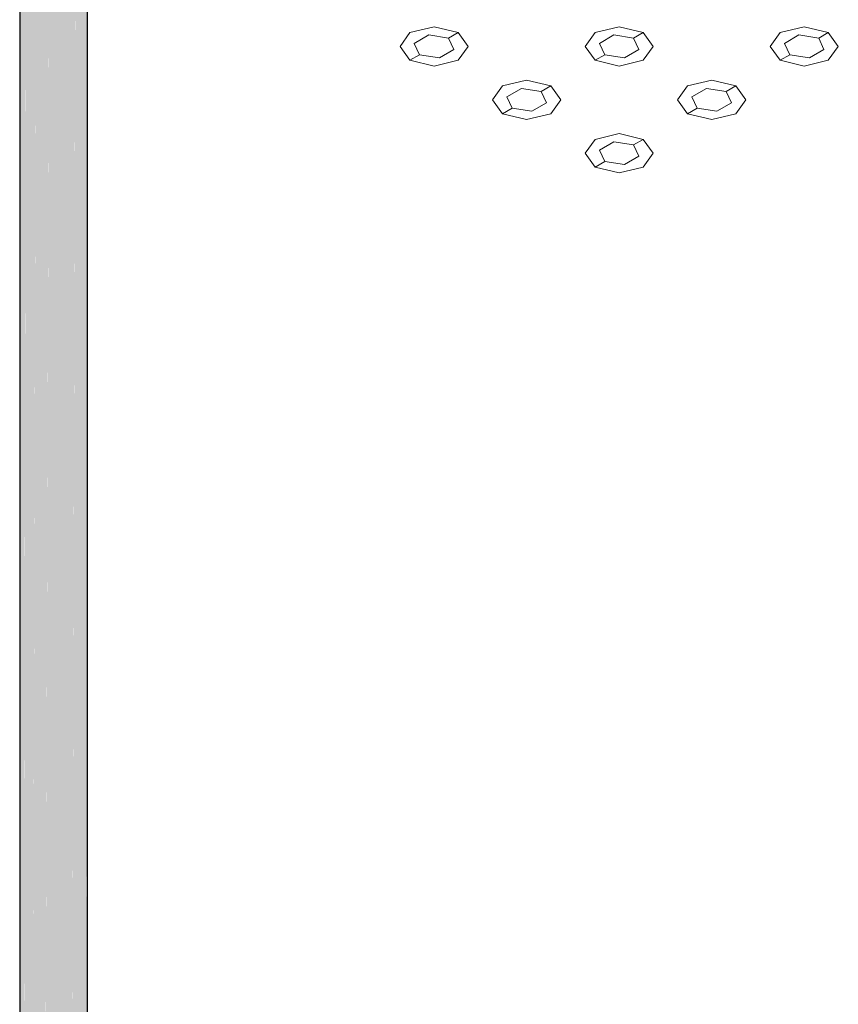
# Model space of a CAD drawing. Header units: millimetres. Extents: x 2 to 902, y -447 to 199.
# Tile 100 of 256: x 50.27 to 51.74, y 39.52 to 41.29. Entities that reach past the tile are written whole.
import ezdxf

# ---------------------------------------------------------------- set-up
doc = ezdxf.new("R2010")
doc.units = ezdxf.units.MM
doc.header["$MEASUREMENT"] = 0
doc.layers.add('AL-Condutos', color=3, linetype='Continuous', lineweight=25)
doc.layers.add('IFC-Elemento construtivo genérico-Contorno', color=253, linetype='Continuous', lineweight=5)

msp = doc.modelspace()

# ---------------------------------------------------------------- hatches: boundary and pattern name
at = {"layer": 'AL-Condutos', "linetype": 'Continuous'}
for points in [[(50.3921, 35.0487), (50.3921, 35.049), (50.3921, 35.0598), (50.3921, 35.0627), (50.3921, 35.0834), (50.3921, 42.7927), (50.3882, 35.0852), (50.3881, 35.0615), (50.3892, 35.0581), (50.3881, 35.0615), (50.3881, 35.0575), (50.3881, 35.0494), (50.392, 35.049), (50.3881, 35.0494), (50.3881, 35.0342), (50.3921, 35.0487), (50.392, 35.049)], [(50.2707, 35.0845), (50.2707, 35.0838), (50.2718, 35.0377), (50.2718, 35.0843), (50.2718, 35.0853), (50.2715, 35.0851), (50.2718, 35.0853), (50.2718, 35.0874), (50.2706, 35.0871), (50.2718, 35.0874), (50.2718, 35.0933), (50.2718, 35.0963), (50.2718, 42.7817), (50.2705, 35.0945), (50.2705, 35.0932), (50.2705, 35.0871)], [(50.2719, 35.0843), (50.2718, 35.0377), (50.2834, 35.0246), (50.2834, 35.0894), (50.2834, 35.0901), (50.2796, 35.0912), (50.2759, 35.0883), (50.2755, 35.0881), (50.2759, 35.0883), (50.2796, 35.0912), (50.2834, 35.0901), (50.2834, 35.094), (50.2834, 35.0942), (50.2834, 35.1124), (50.2834, 35.094), (50.2834, 35.0246), (50.2836, 35.0941), (50.2836, 35.1127), (50.2834, 42.7686), (50.2719, 35.0965), (50.2719, 35.0933), (50.2728, 35.0876), (50.2731, 35.0862), (50.2728, 35.0876), (50.2719, 35.0933), (50.2719, 35.0874), (50.2727, 35.086), (50.2733, 35.085), (50.2727, 35.086), (50.2722, 35.0856), (50.2724, 35.0846), (50.2722, 35.0856), (50.2727, 35.086), (50.2719, 35.0874), (50.2719, 35.0853)], [(50.353, 35.0529), (50.3529, 35.0139), (50.3743, 35.0219), (50.3743, 35.0508), (50.3743, 35.0913), (50.3743, 42.7659), (50.3532, 35.1007)], [(50.3881, 35.0494), (50.3881, 35.0852), (50.3881, 42.7782), (50.3744, 35.0913), (50.3743, 35.0508), (50.3743, 35.0219), (50.3881, 35.0342)], [(50.2705, 35.0524), (50.2718, 42.7571), (50.2705, 42.7581)], [(50.2718, 35.0377), (50.2833, 42.7484), (50.2718, 42.7571)], [(50.2834, 42.7507), (50.2836, 35.0941), (50.3031, 42.7431), (50.3031, 42.7459), (50.3005, 42.7466), (50.2893, 42.7492), (50.2834, 42.7519)], [(50.3032, 35.0154), (50.3034, 35.0949), (50.3034, 35.0957), (50.3034, 35.0983), (50.3034, 35.1091), (50.3034, 35.1404), (50.3032, 35.14), (50.3032, 35.1089), (50.3032, 35.0982), (50.3032, 35.14), (50.3034, 35.1404), (50.3032, 42.7594), (50.2836, 35.1128), (50.2836, 35.0942), (50.2963, 35.0952), (50.3032, 35.0957), (50.2963, 35.0952), (50.2836, 35.0942), (50.295, 35.0946), (50.3032, 35.0949), (50.295, 35.0946), (50.2869, 35.091), (50.295, 35.0946), (50.2836, 35.0942), (50.2836, 35.0942), (50.2836, 35.0941), (50.2845, 35.0904), (50.2846, 35.09), (50.2845, 35.0904), (50.2836, 35.0941), (50.2835, 35.0902), (50.2837, 35.0896)], [(50.3036, 35.095), (50.3278, 35.0116), (50.328, 35.0976), (50.3279, 35.1118), (50.3278, 35.1274), (50.3279, 35.1118), (50.328, 35.0976), (50.328, 35.1118), (50.328, 35.1276), (50.328, 35.1747), (50.3278, 35.1743), (50.328, 35.1747), (50.3278, 42.7556), (50.3036, 35.1406), (50.3035, 35.1226), (50.3035, 35.1091), (50.3148, 35.1176), (50.3035, 35.1091), (50.3278, 35.1091), (50.3278, 35.1119), (50.3278, 35.0976), (50.3278, 35.1008), (50.3081, 35.0961), (50.3278, 35.1008), (50.3278, 35.1091), (50.3035, 35.1091), (50.3034, 35.0983), (50.3034, 35.0957)], [(50.3279, 35.0554), (50.3278, 35.0116), (50.3529, 35.0139), (50.3529, 35.0529), (50.3529, 35.0995), (50.3529, 35.1008), (50.351, 35.1016), (50.3529, 35.1008), (50.3529, 35.1463), (50.3529, 35.2094), (50.3529, 42.7579), (50.3283, 35.1751), (50.3281, 35.1277), (50.3281, 35.1118), (50.3283, 35.1751), (50.3278, 42.7556), (50.328, 35.1747), (50.328, 35.1118), (50.328, 35.0976)], [(50.3529, 35.0139), (50.3532, 35.1007), (50.3529, 42.7579), (50.3529, 35.1008)], [(50.3726, 42.7492), (50.3529, 42.7445), (50.3529, 42.7405), (50.3532, 35.1007), (50.3742, 42.7496), (50.3742, 42.75)], [(50.3743, 35.0219), (50.3881, 42.7561), (50.3743, 42.75)], [(50.3899, 42.7569), (50.3881, 42.7561), (50.3881, 42.7556), (50.3881, 35.0342), (50.3921, 42.7579), (50.3921, 42.7586)], [(50.3032, 42.7449), (50.3034, 35.0957), (50.3277, 42.7401), (50.3277, 42.743), (50.3235, 42.7434), (50.3094, 42.7444), (50.3032, 42.7459)], [(50.3529, 42.7411), (50.3529, 42.7445), (50.3421, 42.7419), (50.3525, 42.7444), (50.331, 42.7428), (50.3278, 42.743), (50.3278, 42.7426), (50.3278, 42.7385), (50.3283, 35.1751)]]:
    msp.add_hatch(color=91, dxfattribs=at).paths.add_polyline_path(points)

# ---------------------------------------------------------------- linework, layer by layer
at = {"layer": 'AL-Condutos'}
for p, q in [((50.3921, 35.0834), (50.3921, 42.7927)), ((50.2705, 42.7581), (50.2705, 35.0524))]:
    msp.add_line(p, q, dxfattribs=at)
at = {"layer": 'IFC-Elemento construtivo genérico-Contorno', "color": 7, "lineweight": 5}
for p, q in [((50.9718, 41.2631), (50.9539, 41.2381)), ((50.9718, 41.2631), (50.9539, 41.2381)), ((50.9718, 41.2631), (51.0151, 41.2735)), ((50.9718, 41.2631), (51.0151, 41.2735)), ((51.0151, 41.2735), (51.0584, 41.2631)), ((51.0151, 41.2735), (51.0584, 41.2631)), ((51.0411, 41.2531), (51.0584, 41.2631)), ((51.0411, 41.2531), (51.0584, 41.2631)), ((51.0584, 41.2631), (51.0763, 41.2381)), ((51.0584, 41.2631), (51.0763, 41.2381)), ((51.3044, 41.2631), (51.2864, 41.2381)), ((51.3044, 41.2631), (51.2864, 41.2381)), ((51.3044, 41.2631), (51.3477, 41.2735)), ((51.3044, 41.2631), (51.3477, 41.2735)), ((51.3477, 41.2735), (51.391, 41.2631)), ((51.3477, 41.2735), (51.391, 41.2631)), ((51.3736, 41.2531), (51.391, 41.2631)), ((51.3736, 41.2531), (51.391, 41.2631)), ((51.391, 41.2631), (51.4089, 41.2381)), ((51.391, 41.2631), (51.4089, 41.2381)), ((51.6369, 41.2631), (51.619, 41.2381)), ((51.6369, 41.2631), (51.619, 41.2381)), ((51.6369, 41.2631), (51.6802, 41.2734)), ((51.6369, 41.2631), (51.6802, 41.2734)), ((51.6802, 41.2734), (51.7235, 41.2631)), ((51.6802, 41.2734), (51.7235, 41.2631)), ((51.7062, 41.2531), (51.7235, 41.2631)), ((51.7062, 41.2531), (51.7235, 41.2631)), ((51.7235, 41.2631), (51.7414, 41.2381)), ((51.7235, 41.2631), (51.7414, 41.2381)), ((50.9796, 41.2436), (51.0056, 41.2586)), ((50.9796, 41.2436), (51.0056, 41.2586)), ((51.0056, 41.2586), (51.0411, 41.2531)), ((51.0056, 41.2586), (51.0411, 41.2531)), ((51.0411, 41.2531), (51.0506, 41.2326)), ((51.0411, 41.2531), (51.0506, 41.2326)), ((51.3122, 41.2436), (51.3381, 41.2586)), ((51.3122, 41.2436), (51.3381, 41.2586)), ((51.3381, 41.2586), (51.3736, 41.2531)), ((51.3381, 41.2586), (51.3736, 41.2531)), ((51.3736, 41.2531), (51.3832, 41.2326)), ((51.3736, 41.2531), (51.3832, 41.2326)), ((51.6447, 41.2436), (51.6707, 41.2586)), ((51.6447, 41.2436), (51.6707, 41.2586)), ((51.6707, 41.2586), (51.7062, 41.2531)), ((51.6707, 41.2586), (51.7062, 41.2531)), ((51.7062, 41.2531), (51.7157, 41.2326)), ((51.7062, 41.2531), (51.7157, 41.2326)), ((50.9539, 41.2381), (50.9718, 41.2131)), ((50.9539, 41.2381), (50.9718, 41.2131)), ((50.9796, 41.2436), (50.9891, 41.2231)), ((50.9796, 41.2436), (50.9891, 41.2231)), ((51.0246, 41.2176), (51.0506, 41.2326)), ((51.0246, 41.2176), (51.0506, 41.2326)), ((51.0763, 41.2381), (51.0584, 41.2131)), ((51.0763, 41.2381), (51.0584, 41.2131)), ((51.2864, 41.2381), (51.3044, 41.2131)), ((51.2864, 41.2381), (51.3044, 41.2131)), ((51.3122, 41.2436), (51.3217, 41.2231)), ((51.3122, 41.2436), (51.3217, 41.2231)), ((51.3572, 41.2176), (51.3832, 41.2326)), ((51.3572, 41.2176), (51.3832, 41.2326)), ((51.4089, 41.2381), (51.391, 41.2131)), ((51.4089, 41.2381), (51.391, 41.2131)), ((51.619, 41.2381), (51.6369, 41.2131)), ((51.619, 41.2381), (51.6369, 41.2131)), ((51.6447, 41.2436), (51.6542, 41.2231)), ((51.6447, 41.2436), (51.6542, 41.2231)), ((51.6897, 41.2176), (51.7157, 41.2326)), ((51.6897, 41.2176), (51.7157, 41.2326)), ((51.7414, 41.2381), (51.7235, 41.2131)), ((51.7414, 41.2381), (51.7235, 41.2131)), ((50.9718, 41.2131), (50.9891, 41.2231)), ((50.9718, 41.2131), (50.9891, 41.2231)), ((50.9718, 41.2131), (51.0151, 41.2027)), ((50.9718, 41.2131), (51.0151, 41.2027)), ((50.9891, 41.2231), (51.0246, 41.2176)), ((50.9891, 41.2231), (51.0246, 41.2176)), ((51.0151, 41.2027), (51.0584, 41.2131)), ((51.0151, 41.2027), (51.0584, 41.2131)), ((51.3044, 41.2131), (51.3217, 41.2231)), ((51.3044, 41.2131), (51.3217, 41.2231)), ((51.3044, 41.2131), (51.3477, 41.2027)), ((51.3044, 41.2131), (51.3477, 41.2027)), ((51.3217, 41.2231), (51.3572, 41.2176)), ((51.3217, 41.2231), (51.3572, 41.2176)), ((51.3477, 41.2027), (51.391, 41.2131)), ((51.3477, 41.2027), (51.391, 41.2131)), ((51.6369, 41.2131), (51.6542, 41.2231)), ((51.6369, 41.2131), (51.6542, 41.2231)), ((51.6369, 41.2131), (51.6802, 41.2027)), ((51.6369, 41.2131), (51.6802, 41.2027)), ((51.6542, 41.2231), (51.6897, 41.2176)), ((51.6542, 41.2231), (51.6897, 41.2176)), ((51.6802, 41.2027), (51.7235, 41.2131)), ((51.6802, 41.2027), (51.7235, 41.2131)), ((51.1381, 41.1671), (51.1814, 41.1775)), ((51.1381, 41.1671), (51.1814, 41.1775)), ((51.1814, 41.1775), (51.2247, 41.1671)), ((51.1814, 41.1775), (51.2247, 41.1671)), ((51.4706, 41.1671), (51.5139, 41.1775)), ((51.4706, 41.1671), (51.5139, 41.1775)), ((51.5139, 41.1775), (51.5572, 41.1671)), ((51.5139, 41.1775), (51.5572, 41.1671)), ((51.1381, 41.1671), (51.1201, 41.1421)), ((51.1381, 41.1671), (51.1201, 41.1421)), ((51.1459, 41.1476), (51.1719, 41.1626)), ((51.1459, 41.1476), (51.1719, 41.1626)), ((51.1719, 41.1626), (51.2074, 41.1571)), ((51.1719, 41.1626), (51.2074, 41.1571)), ((51.2074, 41.1571), (51.2247, 41.1671)), ((51.2074, 41.1571), (51.2247, 41.1671)), ((51.2074, 41.1571), (51.2169, 41.1366)), ((51.2074, 41.1571), (51.2169, 41.1366)), ((51.2247, 41.1671), (51.2426, 41.1421)), ((51.2247, 41.1671), (51.2426, 41.1421)), ((51.4706, 41.1671), (51.4527, 41.1421)), ((51.4706, 41.1671), (51.4527, 41.1421)), ((51.4784, 41.1476), (51.5044, 41.1626)), ((51.4784, 41.1476), (51.5044, 41.1626)), ((51.5044, 41.1626), (51.5399, 41.1571)), ((51.5044, 41.1626), (51.5399, 41.1571)), ((51.5399, 41.1571), (51.5572, 41.1671)), ((51.5399, 41.1571), (51.5572, 41.1671)), ((51.5399, 41.1571), (51.5494, 41.1366)), ((51.5399, 41.1571), (51.5494, 41.1366)), ((51.5572, 41.1671), (51.5752, 41.1421)), ((51.5572, 41.1671), (51.5752, 41.1421)), ((51.1201, 41.1421), (51.1381, 41.1171)), ((51.1201, 41.1421), (51.1381, 41.1171)), ((51.1459, 41.1476), (51.1554, 41.1271)), ((51.1459, 41.1476), (51.1554, 41.1271)), ((51.2426, 41.1421), (51.2247, 41.1171)), ((51.2426, 41.1421), (51.2247, 41.1171)), ((51.4527, 41.1421), (51.4706, 41.1171)), ((51.4527, 41.1421), (51.4706, 41.1171)), ((51.4784, 41.1476), (51.488, 41.1271)), ((51.4784, 41.1476), (51.488, 41.1271)), ((51.5752, 41.1421), (51.5572, 41.1171)), ((51.5752, 41.1421), (51.5572, 41.1171)), ((51.1381, 41.1171), (51.1554, 41.1271)), ((51.1381, 41.1171), (51.1554, 41.1271)), ((51.1554, 41.1271), (51.1909, 41.1216)), ((51.1554, 41.1271), (51.1909, 41.1216)), ((51.1909, 41.1216), (51.2169, 41.1366)), ((51.1909, 41.1216), (51.2169, 41.1366)), ((51.4706, 41.1171), (51.488, 41.1271)), ((51.4706, 41.1171), (51.488, 41.1271)), ((51.488, 41.1271), (51.5234, 41.1216)), ((51.488, 41.1271), (51.5234, 41.1216)), ((51.5234, 41.1216), (51.5494, 41.1366)), ((51.5234, 41.1216), (51.5494, 41.1366)), ((51.1381, 41.1171), (51.1814, 41.1067)), ((51.1381, 41.1171), (51.1814, 41.1067)), ((51.1814, 41.1067), (51.2247, 41.1171)), ((51.1814, 41.1067), (51.2247, 41.1171)), ((51.4706, 41.1171), (51.5139, 41.1067)), ((51.4706, 41.1171), (51.5139, 41.1067)), ((51.5139, 41.1067), (51.5572, 41.1171)), ((51.5139, 41.1067), (51.5572, 41.1171)), ((51.3043, 41.0711), (51.2864, 41.0461)), ((51.3043, 41.0711), (51.2864, 41.0461)), ((51.3043, 41.0711), (51.3477, 41.0815)), ((51.3043, 41.0711), (51.3477, 41.0815)), ((51.3477, 41.0815), (51.3909, 41.0711)), ((51.3477, 41.0815), (51.3909, 41.0711)), ((51.3736, 41.0611), (51.3909, 41.0711)), ((51.3736, 41.0611), (51.3909, 41.0711)), ((51.3909, 41.0711), (51.4089, 41.0461)), ((51.3909, 41.0711), (51.4089, 41.0461)), ((51.3122, 41.0516), (51.3381, 41.0666)), ((51.3122, 41.0516), (51.3381, 41.0666)), ((51.3122, 41.0516), (51.3217, 41.0311)), ((51.3122, 41.0516), (51.3217, 41.0311)), ((51.3381, 41.0666), (51.3736, 41.0611)), ((51.3381, 41.0666), (51.3736, 41.0611)), ((51.3736, 41.0611), (51.3831, 41.0406)), ((51.3736, 41.0611), (51.3831, 41.0406)), ((51.2864, 41.0461), (51.3043, 41.0211)), ((51.2864, 41.0461), (51.3043, 41.0211)), ((51.3572, 41.0256), (51.3831, 41.0406)), ((51.3572, 41.0256), (51.3831, 41.0406)), ((51.4089, 41.0461), (51.3909, 41.0211)), ((51.4089, 41.0461), (51.3909, 41.0211)), ((51.3043, 41.0211), (51.3217, 41.0311)), ((51.3043, 41.0211), (51.3217, 41.0311)), ((51.3043, 41.0211), (51.3477, 41.0107)), ((51.3043, 41.0211), (51.3477, 41.0107)), ((51.3217, 41.0311), (51.3572, 41.0256)), ((51.3217, 41.0311), (51.3572, 41.0256)), ((51.3477, 41.0107), (51.3909, 41.0211)), ((51.3477, 41.0107), (51.3909, 41.0211))]:
    msp.add_line(p, q, dxfattribs=at)

doc.saveas('drawing.dxf')
